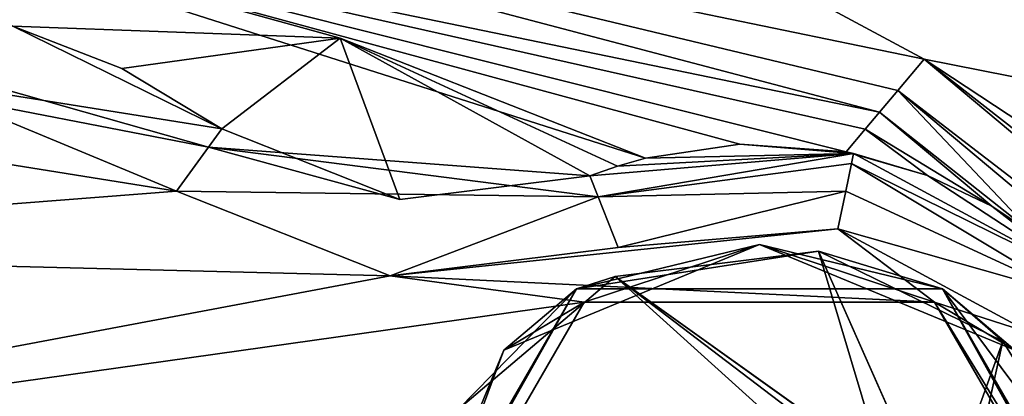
# Model space of a CAD drawing. Header units: metres. Extents: x -205 to 205, y -82 to 82.
# Tile 104 of 256: x -176.58 to -163.8, y 51.73 to 56.62. Entities that reach past the tile are written whole.
import ezdxf

# ---------------------------------------------------------------- set-up
doc = ezdxf.new("R2010")
doc.units = ezdxf.units.M
doc.layers.add('solid_PRT0003', color=7, linetype='CONTINUOUS')

msp = doc.modelspace()

# ---------------------------------------------------------------- linework, layer by layer
at = {"layer": 'solid_PRT0003'}
for points in [[(-200, -75), (-200, 75), (0, 75)], [(0, -75), (-200, -75), (0, 75)], [(-97.162331, 56.110996, 1.5), (-82.463348, 59.144897, 1.5), (-200, 75, 1.5)], [(-106.87645, 47.959885, 1.5), (-97.162331, 56.110996, 1.5), (-200, 75, 1.5)], [(-109.640572, 46.364033, 1.5), (-106.87645, 47.959885, 1.5), (-200, 75, 1.5)], [(-112.783806, 45.809784, 1.5), (-109.640572, 46.364033, 1.5), (-200, 75, 1.5)], [(-164.837662, 56.110996, 1.5), (-112.783806, 45.809784, 1.5), (-200, 75, 1.5)], [(-179.536636, 59.144901, 1.5), (-164.837662, 56.110996, 1.5), (-200, 75, 1.5)], [(-165.181244, 55.70153, 1.654846), (-164.837662, 56.110996, 1.5), (-179.536636, 59.144901, 1.5)], [(-165.418427, 55.418869, 2.071429), (-179.536636, 59.144901, 1.5), (-179.275162, 58.280056, 2.071429)], [(-165.181244, 55.70153, 1.654846), (-179.536636, 59.144901, 1.5), (-165.418427, 55.418869, 2.071429)], [(-179.275162, 58.280056, 2.071429), (-167.231644, 55.004929, 3.360634), (-165.850983, 54.903381, 2.932637)], [(-165.60408, 55.19762, 2.539256), (-179.275162, 58.280056, 2.071429), (-165.850983, 54.903381, 2.932637)], [(-179.275162, 58.280056, 2.071429), (-168.459015, 54.824734, 3.5), (-167.231644, 55.004929, 3.360634)], [(-179.275162, 58.280056, 2.071429), (-172.419418, 56.381439, 3.5), (-168.459015, 54.824734, 3.5)], [(-179.275162, 58.280056, 2.071429), (-176.671722, 56.536537, 3.5), (-172.419418, 56.381439, 3.5)], [(-165.60408, 55.19762, 2.539256), (-165.418427, 55.418869, 2.071429), (-179.275162, 58.280056, 2.071429)], [(-179.766922, 56.56493, 13.207107), (-174.12886, 54.967369, 13.207107), (-181.809387, 56.456753, 12.5)], [(-181.809387, 56.456753, 12.5), (-173.956329, 55.204052, 12.5), (-176.671722, 56.536537, 3.5)], [(-179.766922, 56.56493, 13.207107), (-181.494873, 55.507477, 13.5), (-174.545395, 54.395966, 13.5)], [(-179.766922, 56.56493, 13.207107), (-174.545395, 54.395966, 13.5), (-174.12886, 54.967369, 13.207107)], [(-175.256058, 55.988537, 3.5), (-172.419418, 56.381439, 3.5), (-176.671722, 56.536537, 3.5)], [(-175.256058, 55.988537, 3.5), (-176.671722, 56.536537, 3.5), (-173.956329, 55.204052, 12.5)], [(-181.809387, 56.456753, 12.5), (-174.12886, 54.967369, 13.207107), (-173.956329, 55.204052, 12.5)], [(-175.256058, 55.988537, 3.5), (-173.956329, 55.204052, 3.5), (-172.419418, 56.381439, 3.5)], [(-171.645676, 54.284912, 3.5), (-172.419418, 56.381439, 3.5), (-173.956329, 55.204052, 3.5)], [(-168.822144, 54.719986, 3.5), (-168.459015, 54.824734, 3.5), (-172.419418, 56.381439, 3.5)], [(-168.822144, 54.719986, 3.5), (-172.419418, 56.381439, 3.5), (-169.178024, 54.59256, 3.5)], [(-171.645676, 54.284912, 3.5), (-169.178024, 54.59256, 3.5), (-172.419418, 56.381439, 3.5)], [(-175.256058, 55.988537, 3.5), (-173.956329, 55.204052, 12.5), (-173.956329, 55.204052, 3.5)], [(-165.181244, 55.70153, 1.654846), (-155.12355, 47.959885, 1.5), (-164.837662, 56.110996, 1.5)], [(-164.837662, 56.110996, 1.5), (-149.216187, 45.809784, 1.5), (-112.783806, 45.809784, 1.5)], [(-164.837662, 56.110996, 1.5), (-152.359421, 46.364033, 1.5), (-149.216187, 45.809784, 1.5)], [(-164.837662, 56.110996, 1.5), (-155.12355, 47.959885, 1.5), (-152.359421, 46.364033, 1.5)], [(-163.413849, 53.836601, 1.937908), (-165.181244, 55.70153, 1.654846), (-165.418427, 55.418869, 2.071429)], [(-155.467133, 47.550419, 1.654846), (-155.12355, 47.959885, 1.5), (-165.181244, 55.70153, 1.654846)], [(-155.467133, 47.550419, 1.654846), (-165.181244, 55.70153, 1.654846), (-163.413849, 53.836601, 1.937908)], [(-174.545395, 54.395966, 13.5), (-181.494873, 55.507477, 13.5), (-184.58992, 53.614231, 13.5)], [(-163.962387, 54.197105, 2.071429), (-165.418427, 55.418869, 2.071429), (-165.60408, 55.19762, 2.539256)], [(-163.962387, 54.197105, 2.071429), (-163.413849, 53.836601, 1.937908), (-165.418427, 55.418869, 2.071429)], [(-174.12886, 54.967369, 13.207107), (-171.645676, 54.284912, 12.5), (-173.956329, 55.204052, 12.5)], [(-173.956329, 55.204052, 3.5), (-173.956329, 55.204052, 12.5), (-171.645676, 54.284912, 12.5)], [(-171.645676, 54.284912, 3.5), (-173.956329, 55.204052, 3.5), (-171.645676, 54.284912, 12.5)], [(-164.79631, 54.599384, 2.457894), (-165.60408, 55.19762, 2.539256), (-165.850983, 54.903381, 2.932637)], [(-164.79631, 54.599384, 2.457894), (-163.962387, 54.197105, 2.071429), (-165.60408, 55.19762, 2.539256)], [(-174.12886, 54.967369, 13.207107), (-174.545395, 54.395966, 13.5), (-169.070648, 54.320057, 13.207107)], [(-174.12886, 54.967369, 13.207107), (-169.070648, 54.320057, 13.207107), (-169.178024, 54.59256, 12.5)], [(-174.12886, 54.967369, 13.207107), (-169.178024, 54.59256, 12.5), (-171.645676, 54.284912, 12.5)], [(-165.756485, 54.884518, 12.5), (-167.231644, 55.004929, 3.360634), (-168.459015, 54.824734, 3.5)], [(-165.756485, 54.884518, 12.5), (-165.850983, 54.903381, 2.932637), (-167.231644, 55.004929, 3.360634)], [(-165.756485, 54.884518, 12.5), (-168.822144, 54.719986, 3.5), (-169.178024, 54.59256, 3.5)], [(-169.178024, 54.59256, 12.5), (-165.756485, 54.884518, 12.5), (-169.178024, 54.59256, 3.5)], [(-169.070648, 54.320057, 13.207107), (-165.756485, 54.884518, 12.5), (-169.178024, 54.59256, 12.5)], [(-169.070648, 54.320057, 13.207107), (-165.783768, 54.753349, 13), (-165.756485, 54.884518, 12.5)], [(-165.756485, 54.884518, 12.5), (-168.459015, 54.824734, 3.5), (-168.822144, 54.719986, 3.5)], [(-165.756485, 54.884518, 12.5), (-164.79631, 54.599384, 2.457894), (-165.850983, 54.903381, 2.932637)], [(-165.783768, 54.753349, 13), (-162.735229, 53.252304, 12.5), (-165.756485, 54.884518, 12.5)], [(-165.756485, 54.884518, 12.5), (-162.735229, 53.252304, 12.5), (-164.79631, 54.599384, 2.457894)], [(-169.070648, 54.320057, 13.207107), (-165.858322, 54.394997, 13.366025), (-165.783768, 54.753349, 13)], [(-165.783768, 54.753349, 13), (-165.858322, 54.394997, 13.366025), (-162.942368, 53.045227, 13.207107)], [(-165.783768, 54.753349, 13), (-162.942368, 53.045227, 13.207107), (-162.735229, 53.252304, 12.5)], [(-171.645676, 54.284912, 3.5), (-169.178024, 54.59256, 12.5), (-169.178024, 54.59256, 3.5)], [(-171.645676, 54.284912, 3.5), (-171.645676, 54.284912, 12.5), (-169.178024, 54.59256, 12.5)], [(-164.79631, 54.599384, 2.457894), (-162.735229, 53.252304, 12.5), (-163.962387, 54.197105, 2.071429)], [(-171.772552, 53.292995, 13.5), (-174.545395, 54.395966, 13.5), (-184.58992, 53.614231, 13.5)], [(-169.070648, 54.320057, 13.207107), (-174.545395, 54.395966, 13.5), (-171.772552, 53.292995, 13.5)], [(-169.070648, 54.320057, 13.207107), (-168.811264, 53.662243, 13.5), (-165.858322, 54.394997, 13.366025)], [(-165.858322, 54.394997, 13.366025), (-168.811264, 53.662243, 13.5), (-165.960159, 53.905476, 13.5)], [(-165.858322, 54.394997, 13.366025), (-165.960159, 53.905476, 13.5), (-162.942368, 53.045227, 13.207107)], [(-169.070648, 54.320057, 13.207107), (-171.772552, 53.292995, 13.5), (-168.811264, 53.662243, 13.5)], [(-162.735229, 53.252304, 12.5), (-163.413849, 53.836601, 1.937908), (-163.962387, 54.197105, 2.071429)], [(-165.960159, 53.905476, 13.5), (-168.811264, 53.662243, 13.5), (-171.772552, 53.292995, 13.5)], [(-164.703552, 52.950729, 13.5), (-165.960159, 53.905476, 13.5), (-171.772552, 53.292995, 13.5)], [(-164.703552, 52.950729, 13.5), (-163.442429, 52.5453, 13.5), (-165.960159, 53.905476, 13.5)], [(-162.942368, 53.045227, 13.207107), (-165.960159, 53.905476, 13.5), (-163.442429, 52.5453, 13.5)], [(-170.295807, 52.327606, 13.558578), (-166.97847, 53.701691, 13.558578), (-169.253723, 52.950535, 13.5)], [(-170.295807, 52.327606, 13.558578), (-169.35347, 53.123886, 13.7), (-166.97847, 53.701691, 13.558578)], [(-166.97847, 53.701691, 13.558578), (-169.35347, 53.123886, 13.7), (-164.603485, 53.123901, 13.7)], [(-166.97847, 53.701691, 13.558578), (-164.703552, 52.950729, 13.5), (-169.253723, 52.950535, 13.5)], [(-166.97847, 53.701691, 13.558578), (-163.661133, 52.327606, 13.558578), (-164.703552, 52.950729, 13.5)], [(-166.97847, 53.701691, 13.558578), (-164.603485, 53.123901, 13.7), (-163.661133, 52.327606, 13.558578)], [(-171.772552, 53.292995, 13.5), (-184.58992, 53.614231, 13.5), (-186.484116, 50.519749, 13.5)], [(-166.20961, 53.613163, 17.260666), (-164.603485, 53.123901, 17.098219), (-169.35347, 53.123886, 17.098219)], [(-168.852463, 53.284134, 17.260666), (-166.20961, 53.613163, 17.260666), (-169.35347, 53.123886, 17.098219)], [(-165.368271, 50.792385, 18.393747), (-166.20961, 53.613163, 17.260666), (-168.852463, 53.284134, 17.260666)], [(-166.20961, 53.613163, 17.260666), (-163.817581, 52.44342, 17.260666), (-164.603485, 53.123901, 17.098219)], [(-164.657837, 50.112034, 18.339132), (-163.817581, 52.44342, 17.260666), (-166.20961, 53.613163, 17.260666)], [(-164.743515, 50.300495, 18.335142), (-166.20961, 53.613163, 17.260666), (-165.368271, 50.792385, 18.393747)], [(-164.657837, 50.112034, 18.339132), (-166.20961, 53.613163, 17.260666), (-164.743515, 50.300495, 18.335142)], [(-169.253723, 52.950535, 13.5), (-171.772552, 53.292995, 13.5), (-186.484116, 50.519749, 13.5)], [(-169.253723, 52.950535, 13.5), (-164.703552, 52.950729, 13.5), (-171.772552, 53.292995, 13.5)], [(-170.885086, 51.56295, 17.260666), (-168.852463, 53.284134, 17.260666), (-169.35347, 53.123886, 17.098219)], [(-166.97847, 51.590916, 18.335138), (-168.852463, 53.284134, 17.260666), (-170.885086, 51.56295, 17.260666)], [(-165.777603, 51.090317, 18.393747), (-168.852463, 53.284134, 17.260666), (-166.240219, 51.295807, 18.393747)], [(-166.97847, 51.590916, 18.335138), (-166.240219, 51.295807, 18.393747), (-168.852463, 53.284134, 17.260666)], [(-165.368271, 50.792385, 18.393747), (-168.852463, 53.284134, 17.260666), (-165.777603, 51.090317, 18.393747)], [(-171.72847, 49.010269, 13.7), (-171.72847, 49.010269, 17.098219), (-169.35347, 53.123886, 17.098219)], [(-170.885086, 51.56295, 17.260666), (-169.35347, 53.123886, 17.098219), (-171.72847, 49.010269, 17.098219)], [(-169.35347, 53.123886, 13.7), (-171.72847, 49.010269, 13.7), (-169.35347, 53.123886, 17.098219)], [(-171.669891, 49.010269, 13.558578), (-171.72847, 49.010269, 13.7), (-169.35347, 53.123886, 13.7)], [(-170.295807, 52.327606, 13.558578), (-171.669891, 49.010269, 13.558578), (-169.35347, 53.123886, 13.7)], [(-169.35347, 53.123886, 13.7), (-169.35347, 53.123886, 17.098219), (-164.603485, 53.123901, 17.098219)], [(-164.603485, 53.123901, 13.7), (-169.35347, 53.123886, 13.7), (-164.603485, 53.123901, 17.098219)], [(-164.603485, 53.123901, 13.7), (-164.603485, 53.123901, 17.098219), (-162.22847, 49.010269, 17.098219)], [(-162.250519, 49.010269, 17.189507), (-162.22847, 49.010269, 17.098219), (-164.603485, 53.123901, 17.098219)], [(-162.22847, 49.010269, 13.7), (-164.603485, 53.123901, 13.7), (-162.22847, 49.010269, 17.098219)], [(-162.311798, 49.010269, 17.260666), (-162.250519, 49.010269, 17.189507), (-164.603485, 53.123901, 17.098219)], [(-162.492996, 50.298035, 17.260666), (-162.311798, 49.010269, 17.260666), (-164.603485, 53.123901, 17.098219)], [(-163.817581, 52.44342, 17.260666), (-162.492996, 50.298035, 17.260666), (-164.603485, 53.123901, 17.098219)], [(-163.661133, 52.327606, 13.558578), (-164.603485, 53.123901, 13.7), (-162.22847, 49.010269, 13.7)], [(-169.253723, 52.950535, 13.5), (-186.484116, 50.519749, 13.5), (-171.528473, 49.010269, 13.5)], [(-170.295807, 52.327606, 13.558578), (-169.253723, 52.950535, 13.5), (-171.528473, 49.010269, 13.5)], [(-164.703552, 52.950729, 13.5), (-162.428467, 49.010269, 13.5), (-163.442429, 52.5453, 13.5)], [(-162.287048, 49.010269, 13.558578), (-162.428467, 49.010269, 13.5), (-164.703552, 52.950729, 13.5)], [(-163.661133, 52.327606, 13.558578), (-162.287048, 49.010269, 13.558578), (-164.703552, 52.950729, 13.5)], [(-164.657837, 50.112034, 18.339132), (-164.576691, 49.022427, 18.393747), (-163.817581, 52.44342, 17.260666)], [(-164.576691, 49.022427, 18.393747), (-164.57666, 49.010269, 18.393747), (-163.817581, 52.44342, 17.260666)], [(-164.57666, 49.010269, 18.393747), (-162.492996, 50.298035, 17.260666), (-163.817581, 52.44342, 17.260666)], [(-170.295807, 52.327606, 13.558578), (-171.528473, 49.010269, 13.5), (-171.669891, 49.010269, 13.558578)]]:
    msp.add_3dface(points, dxfattribs=at)

doc.saveas('drawing.dxf')
